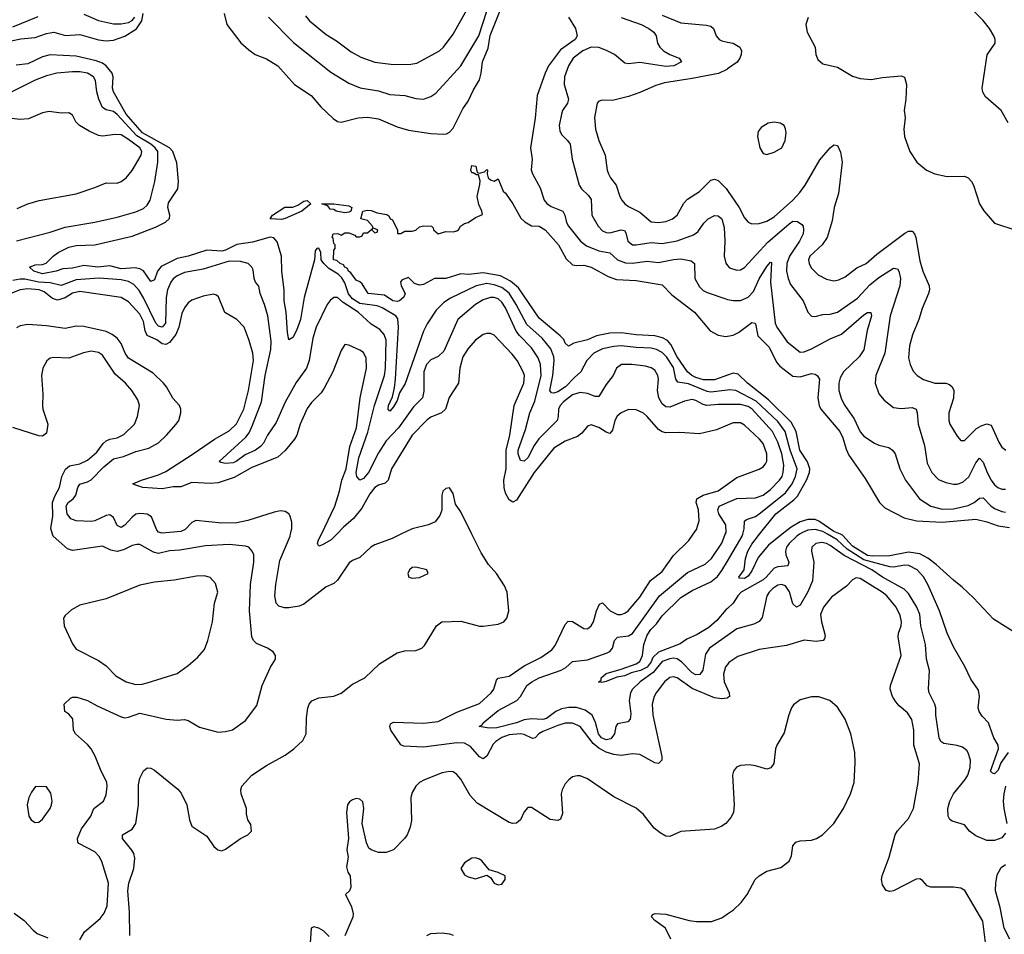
# Model space of a CAD drawing. Header units: inches. Extents: x 1552611 to 1694776, y 811966 to 917215.
# Tile 253 of 256: x 1596207 to 1601483, y 887857 to 892756. Entities that reach past the tile are written whole.
import ezdxf

# ---------------------------------------------------------------- set-up
doc = ezdxf.new("R2010")
doc.units = ezdxf.units.IN
doc.header["$MEASUREMENT"] = 0
for name, color, linetype in [('B5898', 7, 'Continuous'), ('B5899', 7, 'Continuous'), ('B6808', 7, 'Continuous'), ('B6809', 7, 'Continuous')]:
    doc.layers.add(name, color=color, linetype=linetype)

msp = doc.modelspace()

# ---------------------------------------------------------------- linework, layer by layer
at = {"layer": 'B5898', "color": 5}
for points, elevation in [([(1596530, 887827.7), (1596554, 887870), (1596638.7, 887941.3), (1596659.7, 887970), (1596674.8, 888010), (1596683.5, 888130), (1596647.4, 888247.4), (1596633.6, 888273.6), (1596610, 888298), (1596523.9, 888343.9), (1596519.1, 888350), (1596517.2, 888370), (1596538.3, 888421.7), (1596588, 888490), (1596604, 888530), (1596656.2, 888570), (1596670, 888604.9), (1596675, 888650), (1596673.4, 888670), (1596665.2, 888690), (1596643.4, 888730), (1596611.8, 888811.8), (1596590, 888849.6), (1596570, 888874), (1596506.6, 888930), (1596495.1, 888950), (1596491.7, 889011.7), (1596470, 889035.3), (1596448.7, 889050), (1596446, 889090), (1596478.6, 889121.4), (1596490, 889126.8), (1596513.2, 889126.8), (1596570, 889110.2), (1596621.5, 889081.5), (1596750, 889021.8), (1596770, 889017.3), (1596790, 889019.6), (1596850, 889042), (1596991.1, 889008.9), (1597050, 889003.7), (1597090, 889007), (1597110, 889002.6), (1597170, 888967.4), (1597270, 888940.3), (1597310, 888942.6), (1597347, 888953), (1597417.3, 889002.8), (1597476.9, 889083.1), (1597506.3, 889190), (1597551.3, 889288.7), (1597577.2, 889330), (1597577.2, 889350), (1597565.2, 889370), (1597534, 889390), (1597475.1, 889415.1), (1597459.7, 889430), (1597450.8, 889450.8), (1597437.5, 889590), (1597444, 889730), (1597462.4, 889850), (1597461.1, 889890), (1597453.3, 889910), (1597434.5, 889930), (1597416.2, 889936.2), (1597330, 889945.9), (1597202.1, 889937.9), (1597065.1, 889914.9), (1597010, 889910.6), (1596950, 889897.7), (1596923.7, 889903.7), (1596850, 889945.1), (1596834.3, 889945.7), (1596810, 889939.1), (1596764.1, 889915.9), (1596730, 889908.4), (1596694.7, 889914.7), (1596650, 889935.8), (1596490, 889912.8), (1596462.4, 889922.4), (1596385.6, 889990), (1596382.8, 890000)], 940), ([(1596797.7, 887850), (1596795.2, 887975.2), (1596785.8, 888090), (1596792.6, 888130), (1596818, 888210), (1596824.8, 888264.8), (1596819.1, 888290), (1596808.4, 888308.4), (1596758.3, 888370), (1596758.4, 888390), (1596810, 888420.3), (1596829.9, 888450.1), (1596843, 888550), (1596842.9, 888657.1), (1596850, 888693), (1596870, 888732.4), (1596890, 888748), (1596910, 888746.4), (1596930, 888735.9), (1597054.4, 888634.4), (1597072.4, 888612.4), (1597102.8, 888550), (1597116.5, 888470), (1597130, 888436.4), (1597210, 888382), (1597247.9, 888327.9), (1597268.7, 888308.7), (1597290, 888304.4), (1597310, 888312.4), (1597390, 888370.4), (1597429, 888390), (1597449, 888410), (1597446, 888446), (1597429.2, 888470), (1597422, 888502), (1597422.7, 888530), (1597393.6, 888610), (1597391.6, 888630), (1597397.6, 888650), (1597451.6, 888710), (1597530, 888760.9), (1597630, 888817.3), (1597675.1, 888850), (1597724, 888896), (1597741.8, 888930), (1597744, 889016), (1597751.7, 889068.3), (1597758.3, 889090), (1597772.6, 889107.4), (1597810, 889123.9), (1597890, 889133.4), (1597930, 889149.2), (1597990, 889196.9), (1598055.6, 889230), (1598134.7, 889305.3), (1598230, 889364.6), (1598270, 889374.9), (1598330, 889376.4), (1598361.2, 889390), (1598376, 889404), (1598440.4, 889510), (1598469.2, 889530.8), (1598570, 889533.7), (1598670, 889508.3), (1598690, 889507.2), (1598770, 889518.3), (1598800.9, 889530), (1598818, 889550), (1598828.5, 889590), (1598818.3, 889690), (1598804, 889724), (1598762, 889790), (1598718.3, 889838.3), (1598679.9, 889899.9), (1598629.7, 890000)], 920), ([(1598250.2, 890000), (1598202.5, 889977.6), (1598110, 889943.9), (1598088, 889930), (1598030, 889874.8), (1597990, 889858.5), (1597973.2, 889846.8), (1597910, 889754), (1597890, 889735.8), (1597850, 889718.7), (1597730, 889625), (1597705.4, 889614.6), (1597650, 889606), (1597625.1, 889605.1), (1597594.7, 889614.7), (1597581.5, 889630), (1597573.8, 889670), (1597578.8, 889730), (1597601.5, 889858.5), (1597655.6, 889990), (1597658.2, 890000)], 920), ([(1597905.8, 890000), (1597876.2, 889970), (1597830, 889942.4), (1597810, 889936.8), (1597803.2, 889950), (1597809, 889970), (1597823.6, 890000)], 880), ([(1600000, 889124.1), (1599997.4, 889122.6), (1599970, 889118.2), (1599930, 889123.9), (1599810, 889173.2), (1599730, 889231.2), (1599710, 889237), (1599690, 889232.1), (1599661.6, 889210), (1599617.8, 889150), (1599607.3, 889130), (1599595.9, 889090), (1599599, 889030), (1599647.1, 888810), (1599647.2, 888790), (1599630, 888771.3), (1599610, 888774.8), (1599530, 888820.2), (1599490, 888823.1), (1599430, 888815.1), (1599390, 888820.6), (1599350, 888833.2), (1599310, 888854.4), (1599279.8, 888879.8), (1599210, 888969.9), (1599170, 888987.2), (1599130, 888987.4), (1599090, 888976), (1599010, 888944.2), (1598988.9, 888930), (1598970, 888909), (1598954.8, 888905.2), (1598910, 888927.1), (1598890, 888931.2), (1598830, 888924.9), (1598790, 888911.7), (1598757.7, 888890), (1598744.4, 888875.6), (1598710, 888810.7), (1598690, 888797.4), (1598670, 888807.2), (1598623.3, 888863.3), (1598590, 888880.2), (1598550, 888883.3), (1598370, 888858.9), (1598265.5, 888865.5), (1598250, 888871.5), (1598196.5, 888950), (1598189.8, 888970.2), (1598194.8, 888985.2), (1598210, 888993.9), (1598370, 888987.8), (1598450, 888997.7), (1598550, 889046.5), (1598670, 889093.9), (1598733.4, 889150), (1598747.5, 889170), (1598761.9, 889218.1), (1598770, 889229.1), (1598830, 889240.5), (1598910, 889294.6), (1598999.5, 889340.5), (1599058.8, 889381.2), (1599075.5, 889404.5), (1599130, 889516.5), (1599145.8, 889534.2), (1599170, 889533.1), (1599230, 889495.8), (1599250, 889494), (1599270, 889508.9), (1599281.6, 889530), (1599297.8, 889590), (1599313.8, 889626.2), (1599330, 889632.8), (1599371.8, 889590), (1599410, 889570.1), (1599430.8, 889569.2), (1599450, 889576.6), (1599466.6, 889590), (1599530, 889662.6), (1599587.5, 889752.5), (1599650, 889800.2), (1599710, 889886), (1599792.8, 889967.2), (1599816.1, 890000)], 880), ([(1600000, 889457.9), (1599903.2, 889390), (1599882.4, 889357.6), (1599867.8, 889272.2), (1599852.2, 889247.8), (1599830, 889246.9), (1599810, 889257.9), (1599755.5, 889315.5), (1599730, 889332.6), (1599710, 889336.2), (1599690, 889333.4), (1599650, 889317.6), (1599601.4, 889258.6), (1599531.7, 889210), (1599490.8, 889170), (1599479.6, 889150), (1599472.3, 889110), (1599481.6, 889038.4), (1599478, 889010), (1599465.1, 888994.9), (1599410, 888984.7), (1599400.7, 888970), (1599394.2, 888930), (1599375.4, 888904.6), (1599350, 888898.5), (1599324.7, 888910), (1599309.3, 888930), (1599292, 888992), (1599273.7, 889030), (1599237.7, 889057.7), (1599190, 889072.3), (1599150, 889072.5), (1599110, 889064.3), (1599079.8, 889050), (1599030, 889012.6), (1599010, 889007.7), (1598950, 889011.1), (1598910, 889005), (1598870, 888989), (1598763.3, 888963.2), (1598722, 888962), (1598669, 888970), (1598682.7, 888977.3), (1598691.3, 888990), (1598770, 889055.8), (1598871.6, 889110), (1598890, 889130.3), (1598925.3, 889190), (1598950.9, 889210), (1598990, 889230.1), (1599108.3, 889271.7), (1599133.5, 889286.5), (1599170, 889318), (1599250, 889327), (1599355.6, 889364.4), (1599368.7, 889371.3), (1599383.5, 889390), (1599393.8, 889430), (1599410, 889449.1), (1599470, 889456.1), (1599490, 889468.1), (1599634.5, 889670), (1599785, 889795), (1599880.5, 889839.5), (1599914.7, 889870), (1599970, 889952.1), (1599988.1, 890000)], 860), ([(1600000, 889603), (1599990, 889594.3), (1599942.6, 889537.4), (1599899, 889501), (1599836.5, 889463.5), (1599782.2, 889437.8), (1599746.7, 889413.3), (1599630, 889368.4), (1599600.2, 889339.8), (1599590, 889315.9), (1599570, 889287.7), (1599532.9, 889270), (1599482.8, 889257.2), (1599450, 889242), (1599406.4, 889233.6), (1599350, 889211.5), (1599326.3, 889206.3), (1599310.9, 889209.1), (1599310, 889206), (1599309.7, 889210), (1599322, 889218), (1599322.9, 889230), (1599350, 889254.2), (1599430, 889276.5), (1599510, 889305.6), (1599530, 889319.2), (1599543.9, 889350), (1599552.3, 889410), (1599570, 889459.4), (1599589.2, 889490), (1599619.3, 889520.7), (1599650, 889562.6), (1599750, 889661), (1599810, 889698.4), (1599910, 889744.7), (1599946.4, 889773.6), (1599970, 889805), (1600000, 889856.1)], 840), ([(1600000, 889303.1), (1599989.5, 889290), (1599978, 889250), (1599982.1, 889210), (1600000, 889170.6)], 880), ([(1600000, 888461.3), (1599990.1, 888449.9), (1599966.2, 888433.8), (1599930, 888421), (1599750, 888407.2), (1599690, 888381.6), (1599670, 888383.4), (1599639.7, 888399.7), (1599606.3, 888426.3), (1599550, 888499.2), (1599510, 888533.5), (1599390, 888592.9), (1599250, 888688.9), (1599210, 888705.6), (1599193.8, 888706.2), (1599170, 888700.4), (1599150, 888685.1), (1599130, 888663), (1599113.2, 888630), (1599108.6, 888608.6), (1599115.8, 888504.2), (1599105.5, 888474.5), (1599090, 888466), (1599050, 888471.6), (1598950, 888536.3), (1598930, 888535.6), (1598910, 888512.3), (1598890.7, 888469.3), (1598870, 888452.7), (1598850, 888449.8), (1598830, 888456.5), (1598659, 888559), (1598620.6, 888600.6), (1598570, 888687.4), (1598550, 888713.8), (1598530, 888727), (1598510, 888729.8), (1598470, 888721.1), (1598376.3, 888683.7), (1598350.2, 888669.8), (1598330.3, 888650), (1598310, 888617), (1598302.2, 888590), (1598305.7, 888465.7), (1598299.1, 888430), (1598282.7, 888390), (1598268.9, 888370), (1598210, 888309.7), (1598170, 888295.4), (1598130, 888294.7), (1598089.6, 888309.6), (1598078.7, 888318.7), (1598066.2, 888346.2), (1598041.6, 888450), (1598051.1, 888530), (1598045.8, 888565.8), (1598030, 888580.7), (1598010, 888584.5), (1597990, 888578), (1597974.2, 888565.8), (1597963.8, 888550), (1597957.3, 888510), (1597968.2, 888370), (1597960.5, 888310), (1597967.3, 888270), (1597958, 888218), (1597966, 888190), (1597978, 888170), (1597982, 888110), (1597974, 888090), (1597952, 888070), (1597984.2, 888004.2), (1597993, 887967), (1597991.5, 887948.5), (1597950, 887848.7)], 920), ([(1596176.5, 887970), (1596230.4, 887930), (1596278.3, 887878.3), (1596301.2, 887861.2), (1596357.2, 887837.2)], 940), ([(1599697, 887830), (1599667.6, 887890), (1599609.6, 887930), (1599591.8, 887950), (1599597.5, 887962.5), (1599611.4, 887968.6), (1599670, 887964.6), (1599794, 887930), (1599834.3, 887925.7), (1599913.7, 887926.3), (1599970, 887945.7), (1600000, 887965.8)], 920), ([(1597865.1, 887845.1), (1597834.7, 887874.7), (1597810, 887889.4), (1597783, 887897), (1597768.2, 887890), (1597764.2, 887810)], 920), ([(1598388, 887850), (1598410, 887861.7), (1598470, 887865.2), (1598510, 887860.3), (1598530, 887853.1)], 920)]:
    msp.add_lwpolyline(points, dxfattribs=dict(at, elevation=elevation))
for points, elevation in [([(1598330, 889824), (1598310, 889821.2), (1598296, 889810), (1598286, 889790), (1598292, 889770), (1598310, 889764.9), (1598350, 889768), (1598395.3, 889790), (1598388, 889810)], 940), ([(1597196.8, 889776.8), (1597154.9, 889774.9), (1597034.2, 889754.2), (1596930, 889742.8), (1596850, 889727.2), (1596670, 889653.3), (1596530, 889620.5), (1596485.4, 889594.6), (1596450, 889565.2), (1596442.4, 889550), (1596446, 889510), (1596490, 889413.4), (1596510, 889384.9), (1596630, 889323.8), (1596670, 889294.4), (1596722.1, 889242.1), (1596777.1, 889210), (1596830, 889195.9), (1596863.1, 889196.9), (1596890, 889203.9), (1597050, 889254.4), (1597110, 889297), (1597160.3, 889339.7), (1597196.8, 889383.2), (1597215.3, 889430), (1597241, 889530), (1597251.6, 889630), (1597267.9, 889690), (1597256.6, 889736.6), (1597227.6, 889767.6)], 960), ([(1596291.6, 888648.4), (1596270, 888618), (1596256, 888590), (1596250, 888566), (1596247.3, 888550), (1596256.3, 888490), (1596267.7, 888470), (1596280.7, 888460.7), (1596290, 888455.5), (1596310, 888457.1), (1596330, 888473.4), (1596370, 888530.7), (1596377.7, 888550), (1596380.4, 888570), (1596373.7, 888613.7), (1596350, 888647)], 960), ([(1598650, 888266), (1598630, 888265.2), (1598590, 888239), (1598570.8, 888210), (1598590, 888176), (1598610, 888164), (1598650, 888154.8), (1598710, 888174), (1598730, 888162), (1598750, 888131.3), (1598770, 888122), (1598790, 888124.7), (1598808, 888150), (1598808, 888170), (1598770, 888188.7), (1598722, 888202), (1598684, 888250), (1598670, 888259.3)], 940)]:
    msp.add_lwpolyline(points, close=True, dxfattribs=dict(at, elevation=elevation))
at = {"layer": 'B5899', "color": 5}
for points, elevation in [([(1597302.8, 892790), (1597316.9, 892730), (1597391.8, 892631.8), (1597434.6, 892594.6), (1597469.4, 892569.4), (1597530, 892547.1), (1597590, 892508.9), (1597678.9, 892410), (1597768.5, 892350), (1597820.4, 892290), (1597887.5, 892227.5), (1597910, 892211.8), (1597930, 892207.6), (1598021.2, 892230), (1598070, 892235), (1598130, 892225.4), (1598230, 892181.6), (1598290, 892164.9), (1598410, 892146.2), (1598476.8, 892143.2), (1598494.6, 892145.4), (1598510, 892153.4), (1598530, 892174.9), (1598581.9, 892278.1), (1598610, 892320.2), (1598638.5, 892381.5), (1598670, 892433.6), (1598679.7, 892470), (1598686.9, 892530), (1598716.4, 892603.6), (1598728.8, 892671.2), (1598806.5, 892870)], 840), ([(1596110, 892632.6), (1596213.1, 892653.1), (1596290, 892661.7), (1596350, 892682), (1596390, 892690.1), (1596452.5, 892672.5), (1596530, 892677.8), (1596630, 892647.8), (1596670, 892643.6), (1596710, 892646.3), (1596770, 892668.7), (1596832.6, 892707.4), (1596861.7, 892750), (1596868.5, 892790)], 840), ([(1596170, 892717.8), (1596306.2, 892773.8)], 860), ([(1596550, 892785.7), (1596630, 892751.3), (1596710, 892735), (1596750, 892733.9), (1596790, 892741.8), (1596810, 892752.2), (1596824.7, 892770)], 860), ([(1597540.2, 892770), (1597674.8, 892634.8), (1597874.6, 892474.6), (1597970, 892415.9), (1598032, 892392), (1598130, 892375), (1598190, 892355), (1598270, 892350.2), (1598330, 892334.2), (1598370, 892330.2), (1598410, 892345.2), (1598436.8, 892363.2), (1598570, 892508.9), (1598667, 892670), (1598710, 892802)], 860), ([(1597737.7, 892777.7), (1597760.7, 892750), (1597850, 892676.8), (1597903.7, 892643.7), (1597983.9, 892583.9), (1598035.5, 892555.5), (1598110, 892529.3), (1598210, 892516.1), (1598302.4, 892517.6), (1598335.9, 892524.1), (1598456.5, 892590), (1598478.4, 892610), (1598530, 892679.1), (1598603.6, 892810)], 880), ([(1599148.4, 892770), (1599185.5, 892710), (1599194.9, 892670), (1599183.6, 892650), (1599105, 892595), (1599041.1, 892510), (1599022.6, 892470), (1598980.6, 892350), (1598969.4, 892229.4), (1598944, 892070), (1598953, 892010), (1598947.3, 891952.7), (1598955.2, 891930), (1598995.7, 891855.7), (1599018, 891790), (1599032.3, 891772.3), (1599055.5, 891755.5), (1599116.9, 891730), (1599128.5, 891710), (1599136.8, 891670), (1599148.1, 891650), (1599212.5, 891570), (1599244.2, 891544.2), (1599310, 891518.7), (1599370, 891508.1), (1599410.2, 891470), (1599453.5, 891453.5), (1599490, 891451.4), (1599570, 891463.1), (1599630, 891455.6), (1599710, 891472), (1599750, 891475.1), (1599805, 891465), (1599822.6, 891450), (1599824.6, 891370), (1599850, 891325.5), (1599870, 891306.2), (1599890, 891294.5), (1599990, 891260.2), (1600000, 891258.3)], 840), ([(1599650, 892780.1), (1599750, 892739), (1599887.7, 892727.7), (1599910, 892722.3), (1599925.3, 892710), (1599938.9, 892670), (1599954.4, 892650), (1599970, 892642.6), (1600000, 892636.3)], 880), ([(1599430, 892768.3), (1599536.5, 892730), (1599578.9, 892710), (1599605.7, 892690), (1599617, 892670), (1599625.5, 892630), (1599638, 892610), (1599657.6, 892590), (1599690, 892570.2), (1599740.7, 892550), (1599753.4, 892530), (1599712.7, 892510), (1599670, 892505.9), (1599530, 892526.3), (1599470, 892519.8), (1599450, 892522.8), (1599394.6, 892570), (1599352, 892592), (1599310, 892608.1), (1599270, 892608.8), (1599225, 892590), (1599172.5, 892550), (1599148.5, 892510), (1599126.3, 892450), (1599123.7, 892410), (1599147.8, 892330), (1599142.2, 892310), (1599116.3, 892270), (1599109.5, 892250.5), (1599098, 892190), (1599101.2, 892161.2), (1599110, 892141.3), (1599143.1, 892110), (1599155.9, 892090), (1599168, 892010), (1599204.9, 891870), (1599217.7, 891850), (1599255.4, 891815.4), (1599270, 891793.7), (1599273, 891710), (1599306.4, 891650), (1599330, 891626), (1599350, 891615.9), (1599370, 891614.8), (1599430, 891630.1), (1599447.1, 891627.1), (1599454.8, 891614.8), (1599465.8, 891570), (1599490, 891550.9), (1599510, 891549.6), (1599590, 891563.3), (1599650, 891557.3), (1599730, 891572.3), (1599816.9, 891603.1), (1599840.4, 891619.6), (1599873.3, 891666.7), (1599896.9, 891690), (1599930, 891706.9), (1599950, 891705.5), (1599970.2, 891690), (1599982.6, 891642.6), (1599986.1, 891570), (1599982.6, 891490), (1599990, 891453), (1600000, 891439.9)], 860), ([(1600000, 890772.6), (1599910, 890761.7), (1599890, 890765.4), (1599790, 890805.7), (1599734, 890814), (1599723.1, 890830), (1599710, 890892.7), (1599672.7, 890950), (1599650, 890973.1), (1599619.8, 890990), (1599590, 890997.3), (1599510, 890999.8), (1599430, 891008.5), (1599390, 891005.9), (1599330, 890992.8), (1599283.9, 890970), (1599245.7, 890930), (1599214.7, 890870), (1599179.6, 890840.4), (1599131.7, 890790), (1599090, 890762.7), (1599070, 890755.8), (1599057, 890757), (1599048.5, 890770), (1599063.4, 890850), (1599070.2, 890930), (1599068.3, 890950), (1599052.4, 890992.4), (1599006.9, 891050), (1598924.1, 891124.1), (1598868.1, 891230), (1598830, 891290.6), (1598790, 891322.1), (1598750, 891336.5), (1598710, 891342.4), (1598652.5, 891330), (1598515.2, 891264.8), (1598479, 891241), (1598439.3, 891200.7), (1598390, 891127.4), (1598370, 891087.4), (1598273.3, 890806.7), (1598242.5, 890757.5), (1598230, 890715.8), (1598210, 890682.3), (1598190, 890659.7), (1598181, 890670), (1598184.1, 890690), (1598204.1, 890735.9), (1598215.8, 890784.2), (1598220.5, 890830), (1598237.2, 891110), (1598233.5, 891153.5), (1598222, 891170), (1598150, 891213.5), (1598122.7, 891222.7), (1598030, 891236.2), (1597990, 891260.2), (1597968.5, 891288.5), (1597950, 891347.3), (1597933.6, 891373.6), (1597913.6, 891393.6), (1597864.2, 891424.2), (1597836, 891450), (1597823.1, 891470), (1597819.9, 891510), (1597810, 891533.2), (1597798.4, 891530), (1597790, 891518), (1597786, 891470), (1597731.7, 891268.3), (1597712.1, 891150), (1597690, 891091.5), (1597670, 891054.7), (1597650, 891040.9), (1597641.2, 891081.2), (1597634, 891190), (1597624, 891250), (1597624.6, 891310), (1597611.8, 891408.2), (1597610.5, 891490), (1597586.1, 891566.1), (1597568, 891588), (1597550, 891591), (1597454.6, 891565.4), (1597370, 891551.9), (1597310, 891521.4), (1597290, 891517.3), (1597210, 891521.7), (1597110, 891490.2), (1597050, 891477.7), (1596965.5, 891434.5), (1596945.4, 891410), (1596930, 891362.4), (1596910, 891353.7), (1596870.3, 891410.3), (1596850, 891422.2), (1596826.4, 891426.4), (1596750, 891422.6), (1596690, 891437.9), (1596626, 891430), (1596550, 891440.3), (1596490, 891424.7), (1596437.7, 891422.3), (1596403.1, 891410), (1596330, 891395.5), (1596282.4, 891410), (1596259.3, 891430), (1596290, 891443.1), (1596330, 891444.9), (1596348.5, 891451.5), (1596386, 891490), (1596412.4, 891510), (1596470, 891537.3), (1596510, 891546.3), (1596610, 891550.1), (1596810, 891597.6), (1596935.4, 891644.6), (1596988.7, 891671.3), (1597009.3, 891690.7), (1597010.8, 891710), (1597000.6, 891750), (1597004, 891776), (1597054.9, 891850), (1597058.6, 891890), (1597049.2, 891989.2), (1597027.2, 892050), (1597010.4, 892070), (1596865.3, 892150), (1596777.3, 892250), (1596710.3, 892370), (1596705, 892390), (1596707.4, 892450), (1596702.6, 892470), (1596670.8, 892510), (1596650, 892523.4), (1596616.1, 892536.1), (1596510, 892561.7), (1596370, 892568.1), (1596330, 892557.9), (1596250, 892520.6), (1596187.2, 892512.8)], 840), ([(1596190, 891571.4), (1596370, 891617.8), (1596450, 891645.1), (1596610, 891671.8), (1596730, 891698.3), (1596830, 891726.7), (1596870, 891745.4), (1596890, 891763.2), (1596905.5, 891790), (1596930.6, 891890), (1596946.8, 891993.2), (1596946.7, 892050), (1596933.7, 892070), (1596908.9, 892090), (1596835, 892135), (1596730, 892248.7), (1596710, 892265), (1596670, 892274), (1596650, 892285.8), (1596630.3, 892330.3), (1596620.2, 892370), (1596612.5, 892430), (1596602.2, 892450), (1596570, 892469.9), (1596530, 892476.4), (1596490, 892477.3), (1596406.8, 892470), (1596350, 892456.1), (1596290, 892433), (1596150, 892362.1)], 860), ([(1600000, 892492.5), (1599996.5, 892490), (1599951.6, 892468.4), (1599810, 892440.6), (1599662.1, 892417.9), (1599616.2, 892403.8), (1599530, 892365.5), (1599470, 892345.4), (1599383.8, 892323.8), (1599330, 892324.7), (1599310, 892319.6), (1599302, 892310), (1599287.7, 892232.3), (1599291.9, 892170), (1599310.1, 892110), (1599345, 892030), (1599355.8, 891950), (1599362.5, 891930), (1599372, 891910), (1599402.9, 891870), (1599422.5, 891810), (1599434.2, 891790), (1599450, 891770.3), (1599470, 891755.2), (1599530, 891725.1), (1599590, 891673.7), (1599629.5, 891669.5), (1599670, 891675), (1599705.7, 891690), (1599729.8, 891710), (1599765.8, 891774.2), (1599784.7, 891795.3), (1599850, 891836.5), (1599910, 891897.1), (1599930, 891902), (1599950, 891895), (1599992.5, 891852.5), (1600000, 891841.5)], 880), ([(1596194.3, 891745.7), (1596250.5, 891769.5), (1596311.9, 891788.1), (1596510, 891824.2), (1596610, 891856.9), (1596670, 891882.2), (1596730, 891881.2), (1596750, 891889.4), (1596777.4, 891910), (1596810, 891948.1), (1596858.1, 892030), (1596861.3, 892050), (1596850.9, 892070), (1596790, 892115.4), (1596750, 892138.8), (1596717.8, 892142.2), (1596650, 892132.4), (1596630, 892135.5), (1596578.7, 892158.7), (1596526.6, 892190), (1596508.2, 892210), (1596490, 892245.2), (1596470, 892257), (1596430, 892255.1), (1596365.2, 892265.2), (1596330, 892257.2), (1596254.8, 892225.2), (1596210, 892222.3), (1596070, 892238.4)], 880), ([(1600000, 890852.7), (1599930, 890827.8), (1599872, 890828), (1599830, 890839.6), (1599808.8, 890850), (1599784.7, 890870), (1599729.9, 890950), (1599696, 891016), (1599677.5, 891037.5), (1599651.7, 891051.7), (1599610, 891063.1), (1599510, 891067.4), (1599430, 891079.1), (1599370, 891076.6), (1599297.6, 891062.4), (1599250, 891041.1), (1599177, 891023), (1599147.3, 891007.3), (1599130, 891023.7), (1599122.5, 891042.5), (1599103.4, 891063.4), (1598990, 891156.9), (1598880.5, 891320.5), (1598836.5, 891356.5), (1598783.7, 891383.7), (1598690, 891401.1), (1598611.1, 891391.1), (1598570, 891394.5), (1598491.3, 891370), (1598430, 891369.7), (1598370, 891338.4), (1598350, 891335.1), (1598322.7, 891342.7), (1598290, 891375.3), (1598256.9, 891363.1), (1598247.1, 891352.9), (1598251.3, 891330), (1598272, 891290), (1598266, 891270), (1598242.8, 891250), (1598230, 891246.2), (1598206.6, 891250), (1598160.9, 891280.9), (1598074.5, 891290), (1598041.5, 891341.4), (1598030, 891352.3), (1598010, 891360.5), (1597981.1, 891401.1), (1597969, 891410), (1597962.7, 891422.7), (1597948.8, 891430), (1597942.7, 891442.7), (1597923.7, 891450), (1597905.7, 891465.7), (1597888.7, 891470), (1597890, 891522), (1597898, 891530), (1597898, 891550), (1597890, 891558), (1597886.3, 891586.3), (1597882, 891590), (1597886, 891610), (1597911, 891611), (1597930, 891602), (1597950, 891614), (1597970, 891614), (1598002, 891602), (1598010, 891594), (1598030, 891594), (1598042, 891598), (1598050, 891614), (1598070, 891614), (1598098, 891638), (1598094, 891630), (1598110, 891614), (1598122, 891618), (1598126, 891630), (1598100.4, 891640.4), (1598098, 891650), (1598070, 891681.2), (1598035.3, 891690), (1598045.2, 891730), (1598070, 891736.3), (1598090, 891734.9), (1598121.8, 891721.8), (1598173.7, 891713.7), (1598184.9, 891704.9), (1598192, 891690), (1598204.5, 891684.5), (1598231.6, 891628.4), (1598231.6, 891611.6), (1598250, 891610.8), (1598270, 891624.4), (1598310, 891623.7), (1598330, 891628.5), (1598350, 891646), (1598370, 891652), (1598414, 891650), (1598422, 891642), (1598424.7, 891630), (1598450, 891608.7), (1598490, 891621.6), (1598530, 891620.7), (1598550, 891626), (1598558, 891630), (1598569.2, 891650.8), (1598590, 891664.7), (1598610, 891670.8), (1598650, 891697.3), (1598687.3, 891712.7), (1598684, 891730), (1598666.6, 891766.6), (1598657.6, 891810), (1598673.2, 891873.2), (1598674, 891894), (1598666, 891926), (1598654, 891926), (1598636.4, 891936.4), (1598630, 891935.3), (1598623.7, 891950), (1598630, 891976), (1598651.3, 891971.3), (1598658, 891938), (1598670, 891934), (1598698, 891942), (1598710, 891954), (1598714, 891950), (1598712, 891930), (1598718, 891910), (1598730, 891898), (1598750, 891891.3), (1598770, 891904.7), (1598798.4, 891838.4), (1598810, 891828), (1598848.8, 891770), (1598893, 891693), (1598914.1, 891674.1), (1598950, 891652.2), (1598990, 891650.1), (1599023.2, 891630), (1599094.2, 891550), (1599135.2, 891475.2), (1599170, 891444), (1599190, 891439.7), (1599230, 891441.1), (1599268.6, 891431.4), (1599360.5, 891380.5), (1599404.1, 891364.1), (1599510, 891358.8), (1599650, 891336.5), (1599701.9, 891281.9), (1599822.4, 891190), (1599906.3, 891090), (1599950, 891066.4), (1599990, 891059.4), (1600000, 891061.3)], 820), ([(1600000, 890695.3), (1599950, 890695.1), (1599889.9, 890689.9), (1599870, 890694.3), (1599830, 890716.8), (1599810, 890721.1), (1599770, 890712.2), (1599690, 890681), (1599670, 890682.2), (1599650, 890698), (1599632.7, 890730), (1599624.9, 890770), (1599629.8, 890830), (1599626.2, 890850), (1599610, 890879.2), (1599590, 890892.3), (1599560.4, 890900.4), (1599488, 890910), (1599431, 890910), (1599404.9, 890890), (1599386.9, 890850), (1599350, 890802.3), (1599310, 890737.6), (1599290, 890737.4), (1599250, 890754.3), (1599210, 890760.1), (1599170, 890747.7), (1599120.7, 890710), (1599103.3, 890690), (1599093.9, 890670), (1599092.3, 890630), (1599086.4, 890610), (1598989, 890511), (1598964.3, 890475.7), (1598930, 890409.9), (1598910, 890390.7), (1598890, 890394.8), (1598878.5, 890430), (1598878.7, 890450), (1598918, 890562), (1598940.3, 890650), (1598967.9, 890712.1), (1599001.3, 890850), (1598998.1, 890910), (1598984.4, 890944.4), (1598950, 890998.6), (1598884.4, 891064.4), (1598867.3, 891087.3), (1598810, 891213.5), (1598790, 891243.4), (1598770, 891260.2), (1598750, 891267.8), (1598730, 891268.5), (1598690, 891255.5), (1598650, 891231.3), (1598555, 891150), (1598479.4, 890980.6), (1598450, 890952.7), (1598410, 890935.2), (1598386.1, 890910), (1598372.6, 890870), (1598372.9, 890767.2), (1598365.2, 890730), (1598316.9, 890683.1), (1598236.9, 890570), (1598170, 890500.8), (1598130, 890436.5), (1598075.5, 890330), (1598050, 890298.4), (1598030, 890290.5), (1598013.2, 890310), (1598009.9, 890329.9), (1598023.6, 890410), (1598072.4, 890547.6), (1598108.8, 890690), (1598161.6, 890850), (1598167.1, 890890), (1598170, 891039.3), (1598160.5, 891070), (1598136.9, 891096.9), (1598090, 891125), (1598019.8, 891190), (1597940.9, 891240.9), (1597910, 891268.8), (1597890, 891268.6), (1597870, 891252.8), (1597855, 891230), (1597795, 891110), (1597777.6, 891050), (1597758.1, 890930), (1597744.1, 890890), (1597688, 890812), (1597630, 890707.4), (1597580.9, 890599.1), (1597534.7, 890530), (1597512.7, 890487.3), (1597497, 890470), (1597470, 890451), (1597414.4, 890425.6), (1597366.5, 890390), (1597350, 890383.2), (1597310, 890378.5), (1597283.9, 890383.9), (1597275.1, 890390), (1597419.2, 890520.8), (1597436.1, 890543.9), (1597455.1, 890584.9), (1597502.3, 890710), (1597522.3, 890850), (1597552, 890990), (1597553.9, 891033.9), (1597535.9, 891170), (1597519.5, 891230), (1597495.9, 891290), (1597489, 891329), (1597470.6, 891350.6), (1597463.5, 891370), (1597457.3, 891417.3), (1597451.2, 891431.2), (1597431.2, 891450), (1597390, 891460.9), (1597330, 891462.1), (1597190, 891420.2), (1597090, 891402.6), (1597050, 891384.5), (1597030, 891369), (1597016.2, 891350), (1596999.6, 891310), (1596992.5, 891267.5), (1596988.9, 891131.1), (1596970, 891108.8), (1596950, 891115.2), (1596937.3, 891130), (1596870, 891267.3), (1596846.3, 891306.3), (1596817.9, 891337.9), (1596790, 891353.7), (1596750, 891363.1), (1596632.6, 891372.6), (1596510, 891363.5), (1596430, 891331.8), (1596370, 891347.3), (1596310, 891350.1), (1596234.3, 891365.7), (1596210, 891366.4), (1596170, 891358.7)], 860), ([(1597823.6, 890000), (1597896.4, 890150), (1597921.5, 890230), (1597933.4, 890290), (1597956.1, 890350), (1597975.5, 890470), (1598011.8, 890570), (1598031.9, 890730), (1598064.5, 890890), (1598063, 890943), (1598050, 890972.8), (1598030, 890986.9), (1597970, 891012), (1597950, 891016), (1597930, 890984), (1597885.5, 890870), (1597838.3, 890781.8), (1597821.7, 890758.3), (1597770, 890705.7), (1597747, 890673), (1597709.5, 890590.5), (1597691.7, 890530), (1597680.2, 890510), (1597630, 890448.8), (1597590, 890413), (1597450, 890357.4), (1597355.8, 890304.2), (1597270, 890276.2), (1597230, 890272.3), (1597130, 890277.6), (1597070, 890254.6), (1597030, 890253.1), (1596970, 890242.4), (1596867.3, 890250), (1596824.3, 890264.3), (1596813.3, 890270), (1596860.5, 890290), (1596950, 890317.7), (1596990, 890336.5), (1597136.6, 890430), (1597250, 890509.5), (1597330, 890554.6), (1597368.6, 890591.4), (1597408.5, 890670), (1597433.1, 890770), (1597459.4, 890930), (1597457, 890970), (1597437.4, 891037.4), (1597409.2, 891109.2), (1597370.6, 891150.6), (1597307, 891187), (1597272.3, 891272.3), (1597261, 891281), (1597245.8, 891285.8), (1597190, 891276.2), (1597130, 891253.1), (1597110, 891239.1), (1597090, 891213), (1597076.6, 891183.4), (1597060.2, 891110), (1597042.8, 891070), (1597010, 891027), (1596990, 891015.6), (1596970, 891020.5), (1596942.1, 891042.1), (1596890, 891064.5), (1596879, 891090), (1596870, 891140.3), (1596850, 891178.1), (1596790, 891245.9), (1596750, 891268.8), (1596530, 891300.8), (1596490, 891291.2), (1596450, 891266.3), (1596410, 891254.1), (1596382.5, 891262.5), (1596337.8, 891297.8), (1596310.8, 891310), (1596250, 891315.5), (1596210, 891308.8), (1596150, 891285.5)], 880), ([(1597658.2, 890000), (1597665.9, 890030), (1597665.2, 890065.2), (1597656.5, 890096.5), (1597649.8, 890109.8), (1597630, 890122.6), (1597605.3, 890125.3), (1597570, 890119.1), (1597430, 890073.3), (1597370, 890061.8), (1597290, 890059), (1597150, 890073.2), (1597130, 890062.7), (1597094, 890026), (1597070, 890013.9), (1596970, 890006.2), (1596950, 890010.6), (1596941.6, 890021.6), (1596913.7, 890093.7), (1596890, 890106.8), (1596872.7, 890110), (1596850, 890111.9), (1596830, 890106.9), (1596810, 890092.1), (1596770, 890048.5), (1596750, 890036.7), (1596730, 890046.1), (1596710, 890088.9), (1596690, 890103.6), (1596670, 890101.3), (1596610, 890071.1), (1596590, 890067.7), (1596510, 890071.1), (1596481.8, 890081.8), (1596461.9, 890110), (1596456.4, 890150), (1596467.3, 890170), (1596493.6, 890190), (1596508, 890210), (1596518.7, 890250), (1596530, 890268.8), (1596570, 890280.1), (1596590, 890290.6), (1596658.3, 890361.7), (1596710, 890404.6), (1596763.6, 890416.4), (1596830, 890442.4), (1596899.5, 890460.5), (1596950.9, 890489.1), (1596994.2, 890530), (1597045.6, 890590), (1597059.2, 890610), (1597071.2, 890651.2), (1597071.3, 890670), (1597063.6, 890690), (1597028.1, 890728.1), (1596994.2, 890790), (1596978, 890810), (1596922.5, 890862.5), (1596790, 890944.1), (1596772.5, 890970), (1596750, 891022.2), (1596729.1, 891050), (1596702.2, 891070), (1596670, 891086.2), (1596550, 891112.6), (1596510, 891114.1), (1596450, 891102.6), (1596350, 891116.4), (1596250, 891122.8), (1596210, 891116), (1596190, 891105.6)], 920), ([(1600000, 890585), (1599940, 890560), (1599850, 890538.3), (1599744.7, 890544.7), (1599670, 890543.4), (1599650, 890547.9), (1599630, 890561), (1599570, 890630.7), (1599550, 890648), (1599510, 890667.1), (1599470, 890667.8), (1599430, 890649.8), (1599407.9, 890632.1), (1599396.3, 890610), (1599383, 890557), (1599370, 890539.7), (1599350, 890546.6), (1599310, 890572.4), (1599270, 890586.6), (1599250, 890578.4), (1599218.8, 890541.2), (1599196.2, 890523.8), (1599130, 890499.5), (1599070, 890461), (1598963.4, 890330), (1598870, 890182.7), (1598850, 890171), (1598830, 890184.7), (1598810, 890220.4), (1598802.5, 890250), (1598802.1, 890290), (1598814.2, 890350), (1598813, 890450), (1598833.3, 890530), (1598857.5, 890690), (1598908.4, 890810), (1598911.9, 890850), (1598905.4, 890870), (1598872.3, 890930), (1598845.4, 890965.4), (1598750, 891066), (1598730, 891076), (1598710, 891076), (1598690, 891069.8), (1598650, 891040.4), (1598610, 890995.1), (1598580.8, 890950), (1598565.5, 890890), (1598558.4, 890810), (1598508.1, 890731.9), (1598488.5, 890670), (1598467.7, 890650), (1598410, 890626.4), (1598390, 890613.6), (1598310.8, 890530), (1598198.7, 890350), (1598182.1, 890290), (1598165.5, 890274.5), (1598130, 890262.2), (1598110, 890249.9), (1598083.4, 890216.6), (1598040.6, 890139.4), (1597996.4, 890083.6), (1597942.6, 890037.4), (1597905.8, 890000)], 880), ([(1596382.8, 890000), (1596374.3, 890030), (1596383.8, 890096.2), (1596382.1, 890170), (1596395.4, 890204.6), (1596421.1, 890250), (1596432.7, 890310), (1596452.1, 890347.9), (1596473.6, 890366.4), (1596530, 890376.3), (1596570, 890397.7), (1596621.1, 890438.9), (1596654.4, 890485.6), (1596670, 890500.5), (1596690, 890508.9), (1596730, 890516.1), (1596765.5, 890534.5), (1596821.5, 890590), (1596838.9, 890630), (1596849.8, 890690), (1596839.3, 890719.3), (1596808.3, 890770), (1596773.5, 890810), (1596718.3, 890858.3), (1596650, 890959.7), (1596630, 890973.6), (1596590, 890980.8), (1596548.2, 890971.8), (1596470, 890942.6), (1596390, 890946), (1596370, 890942.9), (1596351.7, 890928.3), (1596330.2, 890889.8), (1596323.2, 890850), (1596330.2, 890750.2), (1596328.4, 890690), (1596331.2, 890670), (1596358.5, 890590), (1596350, 890540.9), (1596330, 890525.6), (1596310, 890526.3), (1596170, 890571.3)], 940), ([(1598629.7, 890000), (1598570, 890119.3), (1598541.6, 890161.6), (1598530, 890218), (1598510, 890248.7), (1598490, 890245.2), (1598474.8, 890230), (1598468.2, 890210), (1598468.2, 890128.2), (1598458.8, 890101.2), (1598432.7, 890067.3), (1598397.3, 890050), (1598310, 890028.2), (1598250.2, 890000)], 920), ([(1599816.1, 890000), (1599834.3, 890025.7), (1599848, 890072), (1599844.2, 890130), (1599832, 890170), (1599835.7, 890190), (1599869.7, 890210), (1599950, 890233.2), (1600000, 890268.9)], 880), ([(1599988.1, 890000), (1599991.9, 890010), (1599990.4, 890050), (1599953.3, 890110), (1599947.6, 890130), (1599954.6, 890150), (1600000, 890169.4)], 860)]:
    msp.add_lwpolyline(points, dxfattribs=dict(at, elevation=elevation))
at = {"layer": 'B5899', "color": 5, "elevation": 820}
for points in [[(1597610, 891686.6), (1597549, 891690), (1597561.2, 891710), (1597627.7, 891752.3), (1597670, 891752.9), (1597697.2, 891762.8), (1597730, 891784.9), (1597747.3, 891787.3), (1597766.8, 891770), (1597719.1, 891730), (1597630, 891690.9)], [(1597950, 891722), (1597902, 891730), (1597890, 891739), (1597870, 891742), (1597859, 891759), (1597826, 891770), (1597890.4, 891770.4), (1597970, 891759.1), (1597986, 891750), (1597982, 891730), (1597970, 891725.2)]]:
    msp.add_lwpolyline(points, close=True, dxfattribs=at)
at = {"layer": 'B6808', "color": 5}
for points, elevation in [([(1600386.1, 890000), (1600370.8, 889990), (1600329.5, 889950), (1600316.1, 889930), (1600310.1, 889910), (1600312.7, 889890), (1600328.4, 889850), (1600323.8, 889830), (1600270, 889825.6), (1600250, 889818.2), (1600207.6, 889770), (1600190, 889756.5), (1600073.8, 889690), (1600055.5, 889670), (1600031, 889630), (1600000, 889603)], 840), ([(1600000, 889856.1), (1600078.5, 889990), (1600081.3, 890000)], 840), ([(1600292.7, 890000), (1600218.7, 889941.3), (1600164, 889876), (1600130, 889803.6), (1600110, 889775.4), (1600090, 889763.4), (1600064.1, 889764.1), (1600061.1, 889770), (1600088.5, 889810), (1600095.4, 889870), (1600109.5, 889910), (1600130, 889947.2), (1600172, 890000)], 820), ([(1601504.5, 888830), (1601464.1, 888775.9), (1601450, 888737), (1601430, 888716.3), (1601420.1, 888720.1), (1601409.8, 888730), (1601451.2, 888850), (1601449.7, 888870), (1601427.8, 888910), (1601398.9, 888990), (1601364.8, 889024.8), (1601348.6, 889050), (1601343.1, 889070), (1601350.7, 889130.7), (1601344.5, 889164.5), (1601303.8, 889223.8), (1601272.3, 889292.3), (1601210, 889397.6), (1601177, 889470), (1601135.4, 889590), (1601073.6, 889730), (1601050, 889771.6), (1601015.8, 889810), (1600971.9, 889831.9), (1600950, 889834), (1600890, 889824.2), (1600870, 889825), (1600730, 889863.3), (1600640.8, 889920.8), (1600587.9, 889970), (1600536.2, 890000)], 840), ([(1601550, 889466.6), (1601425.2, 889545.2), (1601318.8, 889658.8), (1601257, 889717), (1601210, 889753.3), (1601118.1, 889838.1), (1601072.4, 889872.4), (1601030, 889895.3), (1600970, 889903.5), (1600870, 889884), (1600777.3, 889882.7), (1600750, 889887), (1600670, 889936.7), (1600615.9, 889995.9), (1600606.1, 890000)], 820), ([(1601490, 888398), (1601470, 888374), (1601430, 888359.2), (1601390, 888359.7), (1601330, 888384.7), (1601296.3, 888410), (1601270, 888442.9), (1601202.9, 888462.9), (1601191.2, 888471.2), (1601182.4, 888490), (1601179.8, 888530), (1601190.7, 888570), (1601211.4, 888610), (1601273.7, 888686.3), (1601287.9, 888710), (1601300.4, 888750), (1601302.1, 888790), (1601289.4, 888829.4), (1601281.5, 888841.5), (1601259, 888859), (1601230, 888868.4), (1601159.3, 888879.3), (1601142.7, 888890), (1601133.5, 888910), (1601116.4, 889030), (1601116.2, 889070), (1601111.6, 889090), (1601081, 889150), (1601076.4, 889170), (1601081.3, 889270), (1601066.4, 889330), (1601061.2, 889410), (1601036.6, 889510), (1601029.9, 889570), (1601015, 889610), (1600970, 889682.9), (1600945.9, 889705.9), (1600830, 889770.7), (1600772.9, 889810), (1600625.7, 889885.7), (1600550, 889940.4), (1600530, 889951.1), (1600504.8, 889955.2), (1600472.7, 889950), (1600452.4, 889930), (1600449.4, 889910), (1600462.9, 889850), (1600455.5, 889750), (1600430, 889692.1), (1600390, 889619.7), (1600370, 889609.7), (1600350, 889626.9), (1600331.4, 889691.4), (1600310, 889724.3), (1600290, 889731.4), (1600270, 889726.5), (1600243.5, 889710), (1600223.2, 889690), (1600211, 889670), (1600186.2, 889553.8), (1600170, 889532.4), (1600141.2, 889518.8), (1600050, 889492.9), (1600000, 889457.9)], 860), ([(1601387.3, 887770), (1601367.9, 887927.9), (1601271.3, 888091.3), (1601250, 888104.4), (1601210, 888109.8), (1601089, 888110), (1601070, 888116.9), (1601044.7, 888144.7), (1601030, 888154), (1601010, 888151.5), (1600890, 888089.8), (1600870, 888085.4), (1600850, 888091.8), (1600830, 888121.2), (1600825.7, 888150), (1600828.6, 888170), (1600865.3, 888270), (1600898, 888390), (1600910, 888411.5), (1600970, 888476.5), (1600996.8, 888530), (1601020.7, 888670), (1601029.1, 888770), (1600997.5, 888870), (1600998.7, 888950), (1600987.8, 889007.8), (1600963.5, 889043.5), (1600920, 889080), (1600901.5, 889101.5), (1600884.8, 889130), (1600871.6, 889170), (1600872.5, 889190), (1600929.9, 889350), (1600913.4, 889450), (1600915.8, 889470), (1600930.5, 889510), (1600932.2, 889530), (1600924.7, 889564.7), (1600903.4, 889610), (1600852.8, 889670), (1600829.1, 889690), (1600710, 889762.4), (1600690, 889766.6), (1600670, 889755.6), (1600638, 889722), (1600556.3, 889663.7), (1600514.3, 889610), (1600498.5, 889570), (1600502.8, 889530), (1600522.7, 889457.3), (1600519.6, 889440.3), (1600512, 889430), (1600474.6, 889425.4), (1600410, 889432.3), (1600315.1, 889404.9), (1600170, 889382.2), (1600055.4, 889344.6), (1600007.5, 889312.5), (1600000, 889303.1)], 880), ([(1600000, 889170.6), (1600009.4, 889150), (1600010.2, 889130), (1600000, 889124.1)], 880), ([(1600000, 887965.8), (1600032.4, 887987.6), (1600073.5, 888026.5), (1600104.7, 888070), (1600148, 888150), (1600169.6, 888170), (1600210, 888194.9), (1600285, 888215), (1600330, 888248.2), (1600343.3, 888276.7), (1600349.8, 888330), (1600365.6, 888350), (1600390, 888358.3), (1600450, 888360.7), (1600476.9, 888370), (1600509.7, 888390), (1600568.9, 888450), (1600621.8, 888530), (1600659.5, 888610), (1600678.5, 888670), (1600684.4, 888775.6), (1600682.2, 888830), (1600661.3, 888930), (1600629.9, 889009.9), (1600590, 889073.7), (1600547.6, 889110), (1600490, 889128.2), (1600450, 889129.8), (1600390, 889113.8), (1600353.4, 889086.6), (1600342, 889070), (1600327.9, 889032.1), (1600304.2, 888935.8), (1600264.4, 888870), (1600257.6, 888850), (1600248.5, 888771.5), (1600231.7, 888748.3), (1600210, 888740.9), (1600150, 888759.8), (1600115.1, 888764.9), (1600070, 888761.6), (1600047.6, 888752.4), (1600032.4, 888730), (1600027, 888710), (1600036, 888550), (1600031.8, 888510), (1600018, 888482), (1600000, 888461.3)], 920), ([(1601490.1, 888650), (1601479.8, 888610), (1601477.2, 888570), (1601479.8, 888530), (1601497.4, 888450)], 860), ([(1601512.8, 887830), (1601482.6, 887890), (1601460.6, 888000.6), (1601436.2, 888090), (1601437, 888130), (1601445, 888175), (1601465.5, 888214.5), (1601489, 888231)], 860)]:
    msp.add_lwpolyline(points, dxfattribs=dict(at, elevation=elevation))
at = {"layer": 'B6809', "color": 5}
for points, elevation in [([(1601503.6, 892203.6), (1601465.4, 892270), (1601382.4, 892342.4), (1601368.5, 892368.5), (1601364.5, 892390), (1601391.8, 892568.2), (1601433.3, 892630), (1601433.5, 892650), (1601427.3, 892670), (1601404.3, 892710), (1601370, 892752.2), (1601210, 892915.2)], 920), ([(1600432.4, 892767.6), (1600418.7, 892730), (1600426.5, 892690), (1600468.9, 892610), (1600472.7, 892570), (1600483.1, 892543.1), (1600510, 892520.4), (1600590, 892501.3), (1600670, 892454.4), (1600710, 892440.7), (1600770, 892436.3), (1600830, 892447.5), (1600930, 892456.5), (1600948.2, 892448.2), (1600959.2, 892410), (1600956.1, 892330), (1600946.9, 892270), (1600951.3, 892230), (1600944.5, 892170), (1600948.2, 892130), (1600977, 892050), (1601013.7, 891993.7), (1601066, 891950), (1601110.2, 891930.2), (1601176.5, 891916.5), (1601270, 891918), (1601289.4, 891909.4), (1601306.9, 891890), (1601317.3, 891870), (1601350.4, 891770.4), (1601373.2, 891733.2), (1601430, 891667.3), (1601550, 891628)], 920), ([(1600000, 892636.3), (1600030.5, 892630), (1600066, 892610), (1600074, 892590), (1600072.5, 892570), (1600066, 892550), (1600050.7, 892529.3), (1600000, 892492.5)], 880), ([(1600000, 891841.5), (1600062.7, 891750), (1600090, 891695.6), (1600110, 891671.4), (1600130, 891662.6), (1600170, 891664.2), (1600210, 891678), (1600250, 891699.8), (1600350, 891790.1), (1600386.9, 891830), (1600416, 891870), (1600494.8, 892005.2), (1600550, 892070.2), (1600570, 892086.5), (1600590, 892082), (1600605.9, 892045.9), (1600613.5, 891993.5), (1600595.1, 891824.9), (1600571.8, 891750), (1600560.7, 891679.3), (1600534.2, 891590), (1600506.2, 891550), (1600440.6, 891490), (1600434, 891470), (1600437.1, 891450), (1600447.6, 891427.6), (1600485.8, 891390), (1600530, 891366.9), (1600570, 891357.1), (1600597.1, 891362.9), (1600630, 891379.6), (1600693, 891427), (1600742.3, 891450), (1600799.4, 891500.6), (1600950, 891613.5), (1600970, 891623.5), (1600990, 891624), (1601001.2, 891610), (1601009, 891589), (1601030, 891464.9), (1601046.8, 891410), (1601079.7, 891330), (1601082.3, 891310), (1601077.7, 891290), (1601042, 891210), (1601025.5, 891150), (1600991.3, 891068.7), (1600974.6, 891010), (1600970, 890944.7), (1600978, 890910), (1600994.2, 890874.2), (1601015.3, 890850), (1601050, 890829.3), (1601110, 890810.2), (1601170.2, 890810.2), (1601190, 890802.4), (1601203.8, 890790), (1601211.7, 890770), (1601210.2, 890729.8), (1601186.3, 890650), (1601184.9, 890610), (1601190.7, 890590), (1601230, 890524.9), (1601250, 890503), (1601270, 890502.4), (1601333.5, 890566.5), (1601358.8, 890581.2), (1601390, 890590.9), (1601410, 890584.7), (1601416.7, 890576.7), (1601453.4, 890493.4), (1601470, 890467), (1601490.8, 890450)], 880), ([(1600000, 891439.9), (1600010, 891426.7), (1600050, 891413.8), (1600070, 891416.5), (1600090, 891429.1), (1600215.4, 891564.6), (1600330, 891663.6), (1600350, 891676.6), (1600375.2, 891675.2), (1600398.9, 891658.9), (1600404.8, 891650), (1600407.9, 891630), (1600404.7, 891610), (1600384.8, 891570), (1600331.1, 891490), (1600317.6, 891450), (1600316.2, 891410), (1600324.5, 891370), (1600338, 891338), (1600405.8, 891250), (1600430.5, 891190), (1600450, 891168.5), (1600470, 891166.3), (1600510, 891177.3), (1600550, 891178.4), (1600590, 891190.1), (1600696.1, 891263.9), (1600763.2, 891336.8), (1600810, 891375.1), (1600890, 891425.4), (1600910, 891421.7), (1600917.1, 891410), (1600926, 891370), (1600923, 891330), (1600870.8, 891170), (1600843.3, 890970), (1600794.5, 890850), (1600791.3, 890810), (1600810, 890752.7), (1600838.6, 890718.6), (1600890, 890679.5), (1600930, 890673.6), (1600990, 890678.5), (1601010.2, 890670), (1601016.9, 890650), (1601021.4, 890590), (1601054.6, 890474.6), (1601070, 890380.5), (1601094.4, 890330), (1601130, 890293.6), (1601170, 890276.8), (1601210, 890269), (1601230, 890268.9), (1601261, 890279), (1601292.1, 890307.9), (1601330, 890382.4), (1601350, 890407.2), (1601370, 890386.4), (1601391, 890331), (1601412.4, 890290), (1601430, 890265.4), (1601448.3, 890250), (1601470, 890242), (1601490, 890241.3)], 860), ([(1600000, 891258.3), (1600030, 891252.7), (1600070, 891252.4), (1600110.6, 891269.4), (1600138.8, 891301.2), (1600170, 891367.7), (1600210, 891434.5), (1600230, 891456.9), (1600235.6, 891455.6), (1600230.9, 891350), (1600255.5, 891130), (1600263.5, 891110), (1600318.9, 891030), (1600390, 890975.8), (1600410, 890977.7), (1600450, 890993.2), (1600550, 891047.5), (1600610, 891072.2), (1600730, 891175.4), (1600750, 891188.3), (1600768.5, 891188.5), (1600771.1, 891170), (1600748.4, 891091.6), (1600730, 890988.5), (1600704.6, 890950), (1600622.2, 890870), (1600602.8, 890837.2), (1600595.5, 890810), (1600596.8, 890770), (1600610, 890724.4), (1600628.4, 890690), (1600678.9, 890618.9), (1600710, 890548.9), (1600730, 890524.7), (1600787.2, 890487.2), (1600810, 890477.1), (1600864.3, 890464.3), (1600883.6, 890450), (1600897.5, 890430), (1600923.9, 890350), (1600953.8, 890290), (1601027.9, 890190), (1601089.1, 890150), (1601150, 890133.6), (1601210, 890136.5), (1601290, 890154.1), (1601322.2, 890170), (1601350, 890193), (1601370, 890194.8), (1601410, 890152.4), (1601430, 890137.8), (1601470, 890121.5), (1601490, 890118.6)], 840), ([(1600000, 891061.3), (1600030, 891067), (1600059.2, 891080.8), (1600130, 891133.8), (1600146, 891130), (1600150, 891126.8), (1600162.7, 891062.7), (1600222.2, 891002.2), (1600262.6, 890922.6), (1600279.7, 890899.7), (1600350, 890846.8), (1600390, 890842.7), (1600450, 890861.5), (1600470, 890857.9), (1600480.2, 890850), (1600493, 890830), (1600483.8, 890730), (1600490.1, 890690.1), (1600499.6, 890670), (1600601.2, 890550), (1600617.3, 890517.3), (1600634.9, 890454.9), (1600650, 890423.2), (1600738.2, 890298.2), (1600814.9, 890170), (1600842.2, 890142.2), (1600947.3, 890087.3), (1601012.7, 890072.7), (1601150, 890063.9), (1601330, 890080.7), (1601390, 890065.8), (1601450, 890044.2), (1601510, 890036)], 820), ([(1600172, 890000), (1600259.4, 890110), (1600355.6, 890184.4), (1600375.3, 890204.7), (1600423.7, 890290), (1600438.4, 890330), (1600440.4, 890350), (1600428.3, 890388.3), (1600387.8, 890450), (1600368.3, 890550), (1600341.2, 890601.2), (1600220, 890720), (1600107.4, 890810), (1600057.7, 890857.7), (1600030, 890863.4), (1600000, 890852.7)], 820), ([(1600081.3, 890000), (1600089.4, 890029.4), (1600090.7, 890070), (1600100.7, 890079.3), (1600150, 890095.5), (1600170, 890108.7), (1600310, 890222.7), (1600345.7, 890270), (1600364.7, 890310), (1600372.5, 890350), (1600335.8, 890450), (1600308.1, 890550), (1600270, 890604.5), (1600152.7, 890712.7), (1600044.2, 890770), (1600010, 890773.8), (1600000, 890772.6)], 840), ([(1600000, 890169.4), (1600050, 890190.7), (1600150, 890195.9), (1600190, 890208.8), (1600230, 890239.6), (1600278.7, 890290), (1600292.2, 890310), (1600298.8, 890330), (1600301.1, 890370), (1600290.2, 890430), (1600270, 890494), (1600240.7, 890550), (1600132.5, 890670), (1600110, 890684.3), (1600070, 890695.5), (1600000, 890695.3)], 860), ([(1600000, 890268.9), (1600050, 890304.7), (1600170, 890348.2), (1600190, 890360.8), (1600203.4, 890376.6), (1600210, 890391), (1600211, 890430), (1600190, 890486.6), (1600170.6, 890510), (1600090, 890584.8), (1600070, 890596.5), (1600030, 890597.5), (1600000, 890585)], 880), ([(1600606.1, 890000), (1600570, 890015.2), (1600490, 890069.5), (1600470, 890078.1), (1600430, 890079.6), (1600390, 890066), (1600341.3, 890038.7), (1600292.7, 890000)], 820), ([(1600536.2, 890000), (1600510, 890015.2), (1600470, 890026.1), (1600430, 890021.6), (1600401.5, 890010), (1600386.1, 890000)], 840)]:
    msp.add_lwpolyline(points, dxfattribs=dict(at, elevation=elevation))
at = {"layer": 'B6809', "color": 5, "elevation": 920}
msp.add_lwpolyline([(1600250, 892208.3), (1600217.7, 892202.2), (1600180.7, 892179.3), (1600163.4, 892156.6), (1600160.2, 892130), (1600173.8, 892070), (1600190, 892039.5), (1600210, 892034.9), (1600250, 892047.4), (1600290.5, 892069.5), (1600308.8, 892110), (1600313.3, 892150), (1600311, 892171), (1600302.9, 892190), (1600282.7, 892202.7)], close=True, dxfattribs=at)

doc.saveas('drawing.dxf')
